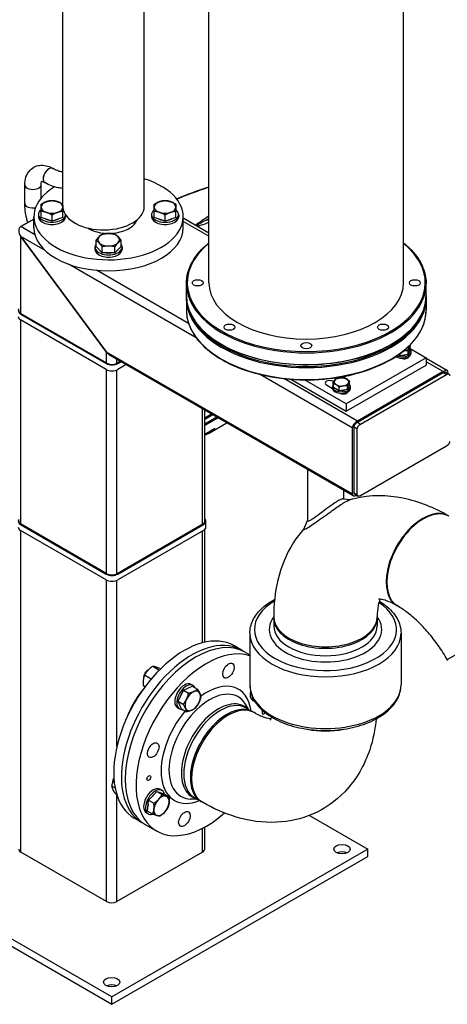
# Model space of a CAD drawing. Header units: millimetres. Extents: x 0 to 8400, y 0 to 5940.
# Tile 8 of 51: x 1516 to 1752, y 1929 to 2472. Entities that reach past the tile are written whole.
import ezdxf

# ---------------------------------------------------------------- set-up
doc = ezdxf.new("R2010")
doc.units = ezdxf.units.MM
doc.header["$LTSCALE"] = 20
doc.layers.add('02-LINIE-035', color=2, linetype='CONTINUOUS')

msp = doc.modelspace()

# ---------------------------------------------------------------- linework, layer by layer
at = {"layer": '02-LINIE-035'}
for p, q in [((1539.65, 2370.16), (1539.65, 2771.33)), ((1584.65, 2369.21), (1584.65, 2771.33)), ((1620.42, 2326.99), (1620.42, 2513.42)), ((1727.92, 2326.99), (1727.92, 2513.42)), ((1534.2, 2390.13), (1534.24, 2390.11)), ((1529.7, 2382.33), (1529.74, 2382.31)), ((1518.61, 2370.92), (1518.61, 2381.13)), ((1527.61, 2373.68), (1527.61, 2381.13)), ((1527.67, 2363.07), (1527.67, 2366.39)), ((1539.67, 2363.07), (1539.67, 2366.39)), ((1590.17, 2363.07), (1590.17, 2366.39)), ((1602.17, 2363.07), (1602.17, 2366.39)), ((1516.48, 2358.01), (1523.67, 2362.16)), ((1523.67, 2362.16), (1516.48, 2358.01)), ((1523.67, 2357.4), (1523.67, 2363.52)), ((1526.17, 2364.75), (1526.17, 2363.52)), ((1533.67, 2361.07), (1527.67, 2363.07)), ((1533.67, 2361.07), (1533.67, 2364.39)), ((1539.67, 2363.07), (1533.67, 2361.07)), ((1541.17, 2364.51), (1541.17, 2363.52)), ((1580, 2360.43), (1580, 2361.3)), ((1588.67, 2364.75), (1588.67, 2363.52)), ((1596.17, 2361.07), (1590.17, 2363.07)), ((1596.17, 2361.07), (1596.17, 2364.39)), ((1602.17, 2363.07), (1596.17, 2361.07)), ((1603.67, 2364.75), (1603.67, 2363.52)), ((1606.17, 2357.4), (1606.17, 2363.52)), ((1620.42, 2354.46), (1606.17, 2362.68)), ((1620.42, 2352.71), (1606.17, 2360.94)), ((1524.21, 2353.55), (1516.48, 2358.01)), ((1563.86, 2288.75), (1516.48, 2352.57)), ((1516.48, 2310.05), (1516.48, 2352.57)), ((1516.48, 2352.57), (1563.86, 2288.75)), ((1529.88, 2344.84), (1516.48, 2352.57)), ((1557.99, 2347.03), (1557.99, 2350.35)), ((1571.85, 2347.03), (1571.85, 2350.35)), ((1557.42, 2346.71), (1557.42, 2345.48)), ((1561.46, 2343.57), (1557.99, 2347.03)), ((1561.46, 2343.57), (1561.46, 2346.89)), ((1571.85, 2347.03), (1568.38, 2343.57)), ((1568.38, 2343.57), (1568.38, 2346.89)), ((1572.42, 2346.71), (1572.42, 2345.48)), ((1568.38, 2343.57), (1561.46, 2343.57)), ((1613.3, 2296.67), (1543.16, 2337.17)), ((1609.14, 2304.52), (1558.25, 2333.9)), ((1607.92, 2320.04), (1607.92, 2326.58)), ((1740.42, 2320.04), (1740.42, 2326.58)), ((1607.92, 2318.41), (1607.92, 2311.88)), ((1740.42, 2318.41), (1740.42, 2311.88)), ((1516.3, 2309.75), (1563.68, 2282.39)), ((1563.68, 2279.13), (1516.3, 2306.48)), ((1516.48, 2310.05), (1516.66, 2309.95)), ((1516.48, 2310.05), (1516.66, 2309.95)), ((1516.48, 2193.81), (1516.48, 2306.38)), ((1564.03, 2282.6), (1516.66, 2309.95)), ((1731.67, 2289.96), (1730.48, 2287.38)), ((1730.48, 2287.38), (1730.48, 2289.46)), ((1731.67, 2289.96), (1731.67, 2292.03)), ((1731.67, 2290.72), (1740.46, 2285.65)), ((1563.86, 2282.7), (1563.86, 2288.75)), ((1699.62, 2210.36), (1563.86, 2288.75)), ((1700.1, 2209.43), (1565.9, 2286.91)), ((1569.52, 2282.5), (1569.52, 2284.82)), ((1740.46, 2285.65), (1696.27, 2260.13)), ((1726.01, 2286.69), (1725.07, 2287.24)), ((1726.01, 2286.69), (1726.01, 2287.91)), ((1730.48, 2287.38), (1726.01, 2286.69)), ((1729.66, 2285.69), (1729.66, 2285.2)), ((1730.21, 2285.45), (1730.21, 2285.9)), ((1732.21, 2288.21), (1732.21, 2289.02)), ((1740.46, 2285.65), (1740.46, 2281.57)), ((1752.18, 2278.38), (1740.46, 2285.15)), ((1563.86, 2166.46), (1563.86, 2279.03)), ((1569.52, 2166.27), (1569.52, 2278.87)), ((1571.53, 2283.66), (1569.69, 2282.6)), ((1570.04, 2282.39), (1571.88, 2283.46)), ((1574.71, 2281.82), (1570.04, 2279.13)), ((1696.27, 2256.05), (1740.46, 2281.57)), ((1749.83, 2278), (1740.46, 2283.4)), ((1699.62, 2246.83), (1648.3, 2276.47)), ((1702.45, 2250.64), (1661.84, 2274.09)), ((1665.63, 2273.74), (1696.27, 2256.05)), ((1696.27, 2260.13), (1673.25, 2273.42)), ((1749.83, 2278), (1702.45, 2250.64)), ((1702.45, 2250.03), (1749.83, 2277.38)), ((1704.22, 2249.01), (1751.6, 2276.36)), ((1749.83, 2277.38), (1751.6, 2276.36)), ((1751.3, 2277.61), (1753.07, 2276.59)), ((1688.65, 2268.51), (1685.31, 2270.44)), ((1688.62, 2268.81), (1688.62, 2269.63)), ((1689.02, 2270.76), (1689.02, 2272.59)), ((1689.02, 2272.59), (1689.53, 2272.29)), ((1689.16, 2269.19), (1689.16, 2271.26)), ((1692.43, 2267.3), (1689.16, 2269.19)), ((1692.43, 2267.3), (1692.43, 2269.38)), ((1696.89, 2267.99), (1692.43, 2267.3)), ((1698.08, 2270.57), (1696.89, 2267.99)), ((1696.89, 2267.99), (1696.89, 2270.07)), ((1698.08, 2270.57), (1698.08, 2272.64)), ((1698.62, 2268.81), (1698.62, 2269.63)), ((1696.07, 2266.3), (1696.07, 2265.81)), ((1696.62, 2266.05), (1696.62, 2266.5)), ((1616.89, 2193.61), (1616.89, 2257.47)), ((1618.06, 2194.67), (1618.06, 2256.79)), ((1696.27, 2260.13), (1696.27, 2256.05)), ((1618.06, 2252.46), (1621.82, 2254.62)), ((1622.63, 2254.15), (1618.06, 2251.52)), ((1618.06, 2249.16), (1624.68, 2252.97)), ((1625.56, 2252.46), (1618.06, 2248.13)), ((1618.06, 2243.35), (1622.41, 2245.86)), ((1620.16, 2243.79), (1630.37, 2249.69)), ((1622.62, 2245.98), (1622.62, 2245.98)), ((1699.62, 2246.83), (1699.62, 2210.36)), ((1700.63, 2247.41), (1702.39, 2246.39)), ((1700.63, 2210.94), (1700.63, 2247.41)), ((1702.39, 2209.92), (1702.39, 2246.39)), ((1702.45, 2250.03), (1704.22, 2249.01)), ((1618.06, 2243.32), (1622.25, 2245.73)), ((1751.6, 2236.76), (1704.22, 2209.41)), ((1674.78, 2224.05), (1674.78, 2195.52)), ((1694.78, 2212.5), (1694.78, 2207.67)), ((1700.63, 2210.94), (1702.39, 2209.92)), ((1700.98, 2210.21), (1702.75, 2209.19)), ((1694.52, 2207.69), (1698.86, 2207.29)), ((1516.3, 2193.51), (1563.68, 2166.16)), ((1516.48, 2193.81), (1516.66, 2193.71)), ((1516.48, 2193.81), (1516.66, 2193.71)), ((1564.03, 2166.36), (1516.66, 2193.71)), ((1617.07, 2193.71), (1569.69, 2166.36)), ((1570.04, 2166.16), (1617.42, 2193.51)), ((1618.74, 2192.08), (1618.74, 2195.35)), ((1672.74, 2190.87), (1674.78, 2195.68)), ((1563.68, 2162.89), (1516.3, 2190.24)), ((1516.48, 2012.63), (1516.48, 2190.14)), ((1617.42, 2190.24), (1570.04, 2162.89)), ((1616.89, 2128.21), (1616.89, 2189.94)), ((1618.06, 2128.5), (1618.06, 2190.71)), ((1563.86, 1985.28), (1563.86, 2162.79)), ((1569.52, 2070.93), (1569.52, 2162.63)), ((1724.58, 2148.53), (1724.23, 2148.74)), ((1752.12, 2118.88), (1801.62, 2147.45)), ((1752.12, 2118.88), (1801.62, 2147.45)), ((1656.2, 2141.64), (1656.2, 2137.56)), ((1713.35, 2141.64), (1713.35, 2137.56)), ((1643.03, 2133.48), (1643.03, 2104.9)), ((1726.53, 2133.48), (1726.53, 2104.9)), ((1638.38, 2124.16), (1634.14, 2126.61)), ((1640.5, 2122.93), (1643.03, 2121.48)), ((1752.37, 2118.44), (1752.12, 2118.88)), ((1584.82, 2110.42), (1588.54, 2108.27)), ((1586.69, 2113.15), (1586.99, 2113.32)), ((1589.34, 2115.19), (1592.95, 2113.11)), ((1593.23, 2113.99), (1593.62, 2113.77)), ((1584.18, 2104.44), (1585.09, 2103.91)), ((1584.29, 2109), (1584.29, 2108.72)), ((1610.59, 2105.24), (1611.65, 2104.63)), ((1603.32, 2095.9), (1606.31, 2102.11)), ((1606.31, 2102.11), (1611.16, 2104.18)), ((1606.31, 2102.11), (1609.18, 2100.45)), ((1611.16, 2104.18), (1614.04, 2102.52)), ((1605.2, 2091.76), (1603.32, 2095.9)), ((1603.32, 2095.9), (1606.2, 2094.24)), ((1642.53, 2091.25), (1640.59, 2094.37)), ((1644.66, 2096.37), (1645.72, 2095.76)), ((1603.09, 2092.25), (1604.15, 2091.64)), ((1605.2, 2091.76), (1608.07, 2090.1)), ((1640.94, 2092.17), (1644.62, 2090.04)), ((1645.32, 2089.64), (1644.62, 2090.04)), ((1567.07, 2051.05), (1567.07, 2050.85)), ((1566.62, 2049.2), (1568.51, 2048.11)), ((1568.5, 2045.06), (1569.4, 2044.54)), ((1587.07, 2041.22), (1591.6, 2046)), ((1591.6, 2046), (1594.47, 2044.34)), ((1591.6, 2046), (1595.49, 2044.8)), ((1593.37, 2047.29), (1594.43, 2046.68)), ((1595.49, 2044.8), (1598.36, 2043.14)), ((1569.52, 1985.28), (1569.52, 2044.16)), ((1586.43, 2035.24), (1587.07, 2041.22)), ((1587.07, 2041.22), (1589.95, 2039.56)), ((1613.96, 2041.76), (1610.28, 2041.87)), ((1612.36, 2042.67), (1616.04, 2040.55)), ((1616.75, 2040.14), (1616.04, 2040.55)), ((1585.87, 2034.3), (1586.93, 2033.69)), ((1586.43, 2035.24), (1589.31, 2033.58)), ((1583.38, 2028.89), (1579.14, 2031.34)), ((1675.95, 2032.84), (1708.11, 2014.27)), ((1585.5, 2027.67), (1591.51, 2024.2)), ((1616.89, 2012.63), (1616.89, 2025.76)), ((1618.06, 2014.27), (1618.06, 2026.39)), ((1566.69, 1932.62), (1425.27, 2014.27)), ((1563.86, 1985.28), (1516.48, 2012.63)), ((1708.11, 2014.27), (1566.69, 1932.62)), ((1616.89, 2012.63), (1569.52, 1985.28)), ((1708.11, 2010.18), (1708.11, 2014.27)), ((1425.27, 2010.18), (1566.69, 1928.53)), ((1566.69, 1928.53), (1708.11, 2010.18)), ((1566.69, 1928.53), (1566.69, 1932.62))]:
    msp.add_line(p, q, dxfattribs=at)
for centre, major_axis, ratio, start_param, end_param in [((1531.95, 2386.23), (2.25, 3.9), 0.57735, 0, 3.141593), ((1531.99, 2386.21), (2.25, 3.9), 0.57735, 0, 3.141593), ((1531.99, 2386.21), (2.25, 3.9), 0.57735, 0, 3.141593), ((1564.92, 2363.52), (41.25, 0), 0.57735, 2.379806, 7.355409), ((1523.11, 2381.13), (-4.5, 0), 0.57735, 0, 3.141593), ((1523.11, 2370.92), (-4.5, 0), 0.57735, 0, 1.900099), ((1533.67, 2368.83), (-6, 0), 0.57735, 5.235988, 6.283185), ((1533.67, 2368.83), (-6, 0), 0.57735, 4.18879, 5.235988), ((1533.67, 2368.83), (6, 0), 0.57735, 0, 1.047198), ((1596.17, 2368.83), (-6, 0), 0.57735, 5.235988, 6.283185), ((1596.17, 2368.83), (-6, 0), 0.57735, 4.18879, 5.235988), ((1596.17, 2368.83), (6, 0), 0.57735, 0, 1.047198), ((1533.67, 2364.75), (-7.5, 0), 0.57735, 5.639684, 9.372504), ((1533.67, 2368.83), (-6, 0), 0.57735, 0, 1.047198), ((1533.67, 2368.83), (6, 0), 0.57735, 4.18879, 5.235988), ((1533.67, 2368.83), (6, 0), 0.57735, 5.235988, 6.283185), ((1562.15, 2369.21), (22.5, 0), 0.57735, 3.189108, 6.283185), ((1533.67, 2364.75), (-7.5, 0), 0.57735, 3.723712, 3.785094), ((1596.17, 2364.75), (-7.5, 0), 0.57735, 5.639684, 10.068279), ((1596.17, 2368.83), (-6, 0), 0.57735, 0, 1.047198), ((1596.17, 2368.83), (6, 0), 0.57735, 4.18879, 5.235988), ((1596.17, 2368.83), (6, 0), 0.57735, 5.235988, 6.283185), ((1533.67, 2363.52), (-7.5, 0), 0.57735, 0, 3.141593), ((1533.67, 2364.75), (-5.62, 0), 0.57735, 0.846854, 1.247541), ((1533.67, 2364.75), (-5.62, 0), 0.57735, 1.894052, 2.294738), ((1564.92, 2363.52), (16, 0), 0.57735, 3.877224, 6.097032), ((1564.92, 2357.4), (16, 0), 0.57735, 0.337847, 0.341697), ((1596.17, 2363.52), (-7.5, 0), 0.57735, 0, 3.141593), ((1596.17, 2364.75), (-5.62, 0), 0.57735, 0.846854, 1.247541), ((1596.17, 2364.75), (-5.62, 0), 0.57735, 1.894052, 2.294738), ((1622.2, 2364.11), (1.39, -4.8), 0.630828, 4.963285, 5.286981), ((1519.31, 2354.2), (3.21, -3.53), 0.675873, 2.995864, 4.566661), ((1519.31, 2354.2), (3.21, -3.53), 0.675873, 2.995864, 4.566661), ((1564.92, 2357.4), (41.25, 0), 0.57735, 3.141593, 6.283185), ((1616.91, 2318.71), (-24.37, 42.22), 0.57735, 5.574368, 5.574371), ((1616.91, 2318.71), (-24.37, 42.22), 0.57735, 5.516435, 5.516443), ((1564.92, 2350.79), (-6, 0), 0.57735, 5.759587, 6.806784), ((1564.92, 2350.79), (-6, 0), 0.57735, 4.712389, 5.759587), ((1564.92, 2350.79), (-6, 0), 0.57735, 3.665191, 4.712389), ((1564.92, 2350.79), (6, 0), 0.57735, 5.759587, 6.806784), ((1564.92, 2346.71), (-7.5, 0), 0.57735, 5.890175, 9.817788), ((1564.92, 2345.48), (-7.5, 0), 0.57735, 0, 3.141593), ((1564.92, 2350.79), (6, 0), 0.57735, 3.665191, 4.712389), ((1564.92, 2350.79), (6, 0), 0.57735, 4.712389, 5.759587), ((1674.17, 2326.99), (65.75, 0), 0.57735, 2.527837, 6.896941), ((1564.92, 2346.71), (-5.62, 0), 0.57735, 1.311292, 1.8303), ((1674.17, 2326.58), (-66.25, 0), 0.57735, 0, 3.141593), ((1674.17, 2326.99), (53.75, 0), 0.57735, 3.141593, 6.283185), ((1674.17, 2320.04), (66.25, 0), 0.57735, 3.141593, 6.283185), ((1674.17, 2318.41), (-66.25, 0), 0.57735, 0, 3.141593), ((1519.49, 2311.58), (-4.5, 0), 0.57735, 5.900386, 7.068583), ((1519.31, 2311.68), (-4, 0), 0.57735, 0, 0.785398), ((1674.17, 2311.88), (66.25, 0), 0.57735, 3.141593, 6.283185), ((1519.49, 2308.32), (-4.5, 0), 0.57735, 0, 0.785398), ((1674.17, 2318.82), (65.75, 0), 0.57735, 3.380454, 6.044324), ((1727.21, 2289.02), (5, 0), 0.57735, 4.082392, 6.751602), ((1727.21, 2291.64), (4, 0), 0.57735, 4.886969, 4.974188), ((1727.21, 2291.64), (4, 0), 0.57735, 4.974188, 6.021386), ((1727.21, 2291.64), (4, 0), 0.57735, 6.021386, 6.522546), ((1566.69, 2290.38), (-3.21, 3.53), 0.675873, 1.425068, 2.013071), ((1566.69, 2290.38), (-3.21, 3.53), 0.675873, 1.425068, 2.013071), ((1727.21, 2288.21), (5, 0), 0.57735, 3.895822, 6.283185), ((1728.35, 2286.52), (2.63, 0), 0.57735, 4.037673, 6.130716), ((1727.21, 2289.02), (-3.66, 0), 0.57735, 1.640356, 2.024836), ((1566.86, 2284.23), (4.5, 0), 0.57735, 3.926991, 5.497787), ((1566.86, 2280.97), (-4.5, 0), 0.57735, 0.785398, 2.356194), ((1566.86, 2284.23), (-4, 0), 0.57735, 0.785398, 2.356194), ((1749.83, 2275.82), (2.56, 2.4), 0.499384, 5.845156, 7.415953), ((1687.16, 2271.51), (-2.63, 0), 0.57735, 3.926991, 7.068583), ((1684.78, 2292.28), (31.25, 0), 0.57735, 4.856749, 5.183462), ((1693.62, 2272.24), (-4, 0), 0.57735, 4.974188, 6.021386), ((1693.62, 2272.24), (-4, 0), 0.57735, 3.926991, 4.974188), ((1693.62, 2272.24), (4, 0), 0.57735, 6.021386, 7.068583), ((1687.16, 2267.43), (-2.62, 0), 0.57735, 4.120094, 4.366967), ((1693.62, 2269.63), (5, 0), 0.57735, 2.673176, 6.751602), ((1693.62, 2268.81), (5, 0), 0.57735, 3.141593, 6.283185), ((1693.62, 2272.24), (-4, 0), 0.57735, 6.021386, 7.068583), ((1693.62, 2272.24), (4, 0), 0.57735, 3.926991, 4.974188), ((1693.62, 2269.63), (-3.66, 0), 0.57735, 1.640356, 2.024836), ((1693.62, 2272.24), (4, 0), 0.57735, 4.974188, 6.021386), ((1694.76, 2267.13), (2.63, 0), 0.57735, 4.037673, 6.130716), ((1586.3, 2301.03), (33.17, -57.46), 0.57735, 6.241491, 6.395283), ((1586.91, 2301.38), (33.25, -57.59), 0.57735, 0, 0.112097), ((1621, 2247.9), (1.25, -2.17), 0.57735, 0.000008, 0.141101), ((1622.29, 2248.37), (1.64, -1.89), 0.811372, 5.777222, 6.126288), ((1702.45, 2248.47), (2.56, 2.4), 0.499384, 1.132767, 2.703564), ((1621, 2247.9), (1.25, -2.17), 0.57735, 0, 0.000008), ((1702.45, 2212), (-2.56, -2.4), 0.499384, 5.845156, 7.267587), ((1738.52, 2173.48), (14.29, 24.75), 0.57735, 0, 3.141593), ((1738.87, 2173.28), (14.29, 24.75), 0.57735, 0, 3.141593), ((1738.87, 2173.28), (14.29, 24.75), 0.57735, 0, 3.141593), ((1738.52, 2173.48), (14.29, 24.75), 0.57735, 0, 3.141593), ((1519.49, 2195.35), (-4.5, 0), 0.57735, 5.900386, 7.068583), ((1519.49, 2192.08), (-4.5, 0), 0.57735, 0, 0.785398), ((1519.31, 2195.45), (-4, 0), 0.57735, 0, 0.785398), ((1614.24, 2195.35), (4, 0), 0.57735, 5.497787, 6.579482), ((1614.24, 2195.35), (4.5, 0), 0.57735, 5.497787, 6.837702), ((1614.24, 2192.08), (4.5, 0), 0.57735, 5.497787, 6.283185), ((1566.86, 2167.99), (4.5, 0), 0.57735, 3.926991, 5.497787), ((1566.86, 2167.99), (-4, 0), 0.57735, 0.785398, 2.356194), ((1566.86, 2164.73), (-4.5, 0), 0.57735, 0.785398, 2.356194), ((1684.78, 2135.52), (39.25, 0), 0.57735, 2.371281, 7.002059), ((1684.78, 2135.52), (31.07, 0), 0.57735, 2.737724, 6.687038), ((1684.78, 2142.46), (-28.57, 0), 0.57735, 0, 3.141593), ((1684.78, 2141.64), (-28.57, 0), 0.57735, 6.258437, 9.449526), ((1684.78, 2137.56), (28.58, 0), 0.57735, 3.141593, 6.283185), ((1606.64, 2078.97), (27.5, 47.63), 0.57735, 0, 3.141593), ((1613, 2075.3), (-27.5, -47.63), 0.57735, 3.141593, 6.283185), ((1684.78, 2133.48), (41.75, 0), 0.57735, 3.141593, 6.283185), ((1610.88, 2076.52), (27.5, 47.63), 0.57735, 6.244606, 9.463357), ((1619.01, 2071.83), (-27.5, -47.63), 0.57735, 3.261567, 7.328416), ((1586.69, 2110.38), (-1.69, -2.93), 0.57735, 3.926909, 5.497869), ((1587.12, 2110.13), (2, 3.46), 0.57735, 0.832404, 2.277006), ((1606.84, 2098.74), (-3.75, -6.5), 0.57735, 3.141593, 6.283185), ((1607.9, 2098.13), (-3.75, -6.5), 0.57735, 2.728435, 6.696343), ((1619.01, 2071.83), (17.71, 30.67), 0.57735, 5.651224, 7.194927), ((1684.78, 2104.9), (-41.75, 0), 0.57735, 0, 3.141593), ((1593.21, 2086.73), (14.38, 24.9), 0.57735, 1.271708, 1.869885), ((1620.75, 2070.83), (-15.86, -27.47), 0.57735, 2.84191, 6.582868), ((1607.9, 2098.13), (2.81, 4.87), 0.57735, 1.445568, 1.957824), ((1611.43, 2096.09), (-3, -5.2), 0.57735, 3.796091, 4.843289), ((1611.43, 2096.09), (3, 5.2), 0.57735, 5.890486, 6.937684), ((1611.43, 2096.09), (3, 5.2), 0.57735, 4.843289, 5.890486), ((1648.41, 2102.86), (-3.75, -6.5), 0.57735, 5.197947, 6.283185), ((1649.47, 2102.25), (-3.75, -6.5), 0.57735, 5.534662, 6.319749), ((1625.56, 2068.05), (-14.44, -25.01), 0.57735, 2.995239, 6.429539), ((1626.65, 2067.42), (-14.29, -24.75), 0.57735, 3.141593, 6.283185), ((1611.43, 2096.09), (-3, -5.2), 0.57735, 4.843289, 5.890486), ((1630.33, 2065.3), (14.29, 24.75), 0.57735, 0, 3.141593), ((1630.33, 2065.3), (-14.29, -24.75), 0.57735, 3.141593, 6.283185), ((1631.04, 2064.89), (14.29, 24.75), 0.57735, 0, 3.141593), ((1631.04, 2064.89), (14.29, 24.75), 0.57735, 0, 3.141593), ((1611.43, 2096.09), (3, 5.2), 0.57735, 3.796091, 4.843289), ((1619.01, 2071.83), (-17.71, -30.67), 0.57735, 4.415754, 6.915147), ((1611.43, 2096.09), (-3, -5.2), 0.57735, 5.890486, 6.937684), ((1650.83, 2090.2), (-0.75, -1.3), 0.57735, 4.634649, 7.727165), ((1684.78, 2095.92), (28.58, 0), 0.57735, 4.357463, 5.067315), ((1684.78, 2095.92), (28.58, 0), 0.57735, 4.357463, 5.067315), ((1569.46, 2052.43), (-1.69, -2.93), 0.57735, 4.673018, 5.497869), ((1569.9, 2052.18), (2, 3.46), 0.57735, 1.592211, 2.251868), ((1589.62, 2040.8), (-3.75, -6.5), 0.57735, 3.141593, 6.283185), ((1590.68, 2040.18), (-3.75, -6.5), 0.57735, 2.593353, 6.838384), ((1590.68, 2040.18), (2.81, 4.87), 0.57735, 2.06582, 2.384769), ((1590.68, 2040.18), (2.81, 4.87), 0.57735, 0.950347, 1.405847), ((1594.21, 2038.14), (-3, -5.2), 0.57735, 4.31969, 5.366887), ((1594.21, 2038.14), (3, 5.2), 0.57735, 0.1309, 1.178097), ((1594.21, 2038.14), (3, 5.2), 0.57735, 4.31969, 5.366887), ((1594.21, 2038.14), (3, 5.2), 0.57735, 5.366887, 6.414085), ((1594.21, 2038.14), (-3, -5.2), 0.57735, 5.366887, 6.414085), ((1594.21, 2038.14), (-3, -5.2), 0.57735, 0.1309, 1.178097), ((1519.31, 2014.27), (-4, 0), 0.57735, 0, 0.785398), ((1614.06, 2014.27), (4, 0), 0.57735, 5.497787, 6.283185), ((1693.97, 2010.18), (-4.5, 0), 0.57735, 4.045378, 5.3794), ((1566.69, 1986.91), (-4, 0), 0.57735, 0.785398, 2.356194), ((1566.69, 1936.7), (-4.5, 0), 0.57735, 4.045378, 5.3794)]:
    msp.add_ellipse(centre, major_axis=major_axis, ratio=ratio, start_param=start_param, end_param=end_param, dxfattribs=at)
for centre, major_axis in [((1614.17, 2326.99), (-3, 0)), ((1734.17, 2326.99), (3, 0)), ((1631.74, 2302.49), (-3, 0)), ((1716.6, 2302.49), (-3, 0)), ((1674.17, 2292.34), (-3, 0)), ((1631.19, 2112.81), (2.25, 3.9)), ((1589.62, 2068.92), (-2.25, -3.9)), ((1587.19, 2053.46), (-0.75, -1.3)), ((1606.84, 2030.85), (-2.25, -3.9)), ((1693.97, 2014.27), (-4.5, 0)), ((1566.69, 1940.78), (-4.5, 0))]:
    msp.add_ellipse(centre, major_axis=major_axis, ratio=0.57735, dxfattribs=at)
for points, knots in [([(1518.61, 2381.13), (1518.61, 2382.61), (1518.81, 2384.07), (1519.74, 2386.83), (1520.47, 2388.14), (1522.32, 2390.06), (1523.31, 2390.76), (1525.42, 2391.66), (1526.53, 2391.89), (1528.88, 2391.98), (1530.1, 2391.78), (1532.29, 2391.11), (1533.27, 2390.67), (1534.2, 2390.13)], [6.283185, 6.283185, 6.283185, 6.283185, 6.597345, 6.597345, 6.902877, 6.902877, 7.138457, 7.138457, 7.364063, 7.364063, 7.624466, 7.624466, 7.853982, 7.853982, 7.853982, 7.853982]), ([(1539.65, 2388.16), (1539.37, 2388.19), (1539.08, 2388.23), (1538.11, 2388.43), (1537.39, 2388.64), (1535.86, 2389.25), (1535.06, 2389.63), (1534.24, 2390.11)], [6.6837183, 6.6837183, 6.6837183, 6.6837183, 6.7544242, 6.7544242, 6.9115038, 6.9115038, 7.0685835, 7.0685835, 7.0685835, 7.0685835]), ([(1527.61, 2381.13), (1527.61, 2381.63), (1527.67, 2382.05), (1527.81, 2382.65), (1527.9, 2382.83), (1527.96, 2382.93), (1527.96, 2382.93), (1527.96, 2382.94)], [6.2831853, 6.2831853, 6.2831853, 6.2831853, 6.5236687, 6.5236687, 6.7593902, 6.7593902, 6.775982, 6.775982, 6.775982, 6.775982]), ([(1527.9, 2382.93), (1527.9, 2382.93), (1527.92, 2382.93), (1528.08, 2382.94), (1528.36, 2382.92), (1529.04, 2382.68), (1529.36, 2382.53), (1529.7, 2382.33)], [7.2315481, 7.2315481, 7.2315481, 7.2315481, 7.3652348, 7.3652348, 7.6646049, 7.6646049, 7.8539816, 7.8539816, 7.8539816, 7.8539816]), ([(1539.65, 2379.13), (1538.76, 2379.18), (1537.88, 2379.3), (1535.76, 2379.72), (1534.53, 2380.09), (1532.11, 2381.05), (1530.91, 2381.64), (1529.74, 2382.31)], [0.3590377, 0.3590377, 0.3590377, 0.3590377, 0.4712389, 0.4712389, 0.6283185, 0.6283185, 0.7853982, 0.7853982, 0.7853982, 0.7853982]), ([(1620.42, 2379.72), (1619.39, 2379.39), (1618.36, 2379.05), (1617.33, 2378.69), (1612.81, 2377.16), (1608.25, 2375.44), (1603.67, 2373.55), (1603.33, 2373.41), (1603, 2373.27), (1602.66, 2373.13)], [0.2767035, 0.2767035, 0.2767035, 0.2767035, 0.349626, 0.349626, 0.349626, 0.6683144, 0.6683144, 0.6683144, 0.6915392, 0.6915392, 0.6915392, 0.6915392]), ([(1520.3, 2360.21), (1520.07, 2360.98), (1519.86, 2361.75), (1519.33, 2363.94), (1519.06, 2365.37), (1518.71, 2368.18), (1518.61, 2369.56), (1518.61, 2370.92)], [5.8849488, 5.8849488, 5.8849488, 5.8849488, 5.969026, 5.969026, 6.1261057, 6.1261057, 6.2831853, 6.2831853, 6.2831853, 6.2831853]), ([(1620.42, 2360.21), (1618.84, 2359.74), (1617.24, 2359.22), (1615.63, 2358.65), (1615.12, 2358.47), (1614.62, 2358.29), (1614.12, 2358.1)], [0.0325837, 0.0325837, 0.0325837, 0.0325837, 0.4321887, 0.4321887, 0.4321887, 0.5564405, 0.5564405, 0.5564405, 0.5564405]), ([(1607.92, 2326.58), (1607.92, 2330.66), (1609.04, 2334.73), (1613.34, 2342.35), (1616.46, 2345.9), (1620.42, 2349.08)], [5.4977871, 5.4977871, 5.4977871, 5.4977871, 5.8130467, 5.8130467, 6.1197768, 6.1197768, 6.1197768, 6.1197768]), ([(1727.92, 2349.08), (1728.45, 2348.66), (1728.96, 2348.23), (1733.36, 2344.36), (1736.31, 2340.55), (1739.65, 2333.31), (1740.42, 2329.94), (1740.42, 2326.58)], [8.0173901, 8.0173901, 8.0173901, 8.0173901, 8.0582236, 8.0582236, 8.3791402, 8.3791402, 8.6393798, 8.6393798, 8.6393798, 8.6393798]), ([(1740.42, 2320.04), (1740.42, 2315.96), (1739.29, 2311.89), (1734.91, 2304.13), (1731.63, 2300.45), (1723.24, 2293.86), (1718.12, 2290.96), (1706.55, 2286.23), (1700.12, 2284.41), (1686.58, 2282.04), (1679.49, 2281.49), (1665.36, 2281.7), (1658.33, 2282.47), (1645.04, 2285.25), (1638.78, 2287.26), (1627.65, 2292.33), (1622.79, 2295.39), (1614.98, 2302.26), (1612.02, 2306.07), (1608.68, 2313.31), (1607.92, 2316.68), (1607.92, 2320.04)], [2.356194, 2.356194, 2.356194, 2.356194, 2.671454, 2.671454, 2.990059, 2.990059, 3.311148, 3.311148, 3.632378, 3.632378, 3.953392, 3.953392, 4.274327, 4.274327, 4.595371, 4.595371, 4.916631, 4.916631, 5.237548, 5.237548, 5.497787, 5.497787, 5.497787, 5.497787]), ([(1607.92, 2311.88), (1607.92, 2307.8), (1609.04, 2303.72), (1613.43, 2295.96), (1616.7, 2292.29), (1625.09, 2285.7), (1630.22, 2282.79), (1641.78, 2278.07), (1648.22, 2276.25), (1661.76, 2273.88), (1668.85, 2273.32), (1682.97, 2273.54), (1690.01, 2274.31), (1703.3, 2277.09), (1709.56, 2279.1), (1720.69, 2284.17), (1725.55, 2287.23), (1733.36, 2294.1), (1736.31, 2297.9), (1739.65, 2305.14), (1740.42, 2308.51), (1740.42, 2311.88)], [0.785398, 0.785398, 0.785398, 0.785398, 1.100658, 1.100658, 1.419263, 1.419263, 1.740352, 1.740352, 2.061582, 2.061582, 2.382596, 2.382596, 2.703531, 2.703531, 3.024574, 3.024574, 3.345835, 3.345835, 3.666751, 3.666751, 3.926991, 3.926991, 3.926991, 3.926991]), ([(1749.83, 2277.38), (1749.98, 2277.47), (1750.23, 2277.59), (1750.52, 2277.67), (1750.72, 2277.71), (1750.85, 2277.71), (1751, 2277.71), (1751.12, 2277.68), (1751.22, 2277.65), (1751.27, 2277.62), (1751.3, 2277.61)], [-7.8539816, -7.8539816, -7.8539816, -7.8539816, -7.5921822, -7.3958327, -7.3303829, -7.1994832, -7.1340333, -7.0031336, -6.9376838, -6.871188, -6.871188, -6.871188, -6.871188]), ([(1751.6, 2276.36), (1751.74, 2276.45), (1752, 2276.57), (1752.28, 2276.65), (1752.49, 2276.69), (1752.62, 2276.69), (1752.77, 2276.69), (1752.88, 2276.66), (1753.02, 2276.62), (1753.11, 2276.56), (1753.22, 2276.47), (1753.29, 2276.38), (1753.35, 2276.25), (1753.39, 2276.16), (1753.41, 2276.06), (1753.42, 2275.97), (1753.42, 2275.89), (1753.42, 2275.85)], [-7.853982, -7.853982, -7.853982, -7.853982, -7.592182, -7.395833, -7.330383, -7.199483, -7.134033, -7.003134, -6.937684, -6.806784, -6.741334, -6.610435, -6.544985, -6.44681, -6.414085, -6.348635, -6.283185, -6.283185, -6.283185, -6.283185]), ([(1623.22, 2246.26), (1623.22, 2246.26), (1623.22, 2246.26), (1623.21, 2246.25), (1623.19, 2246.25), (1623.14, 2246.22), (1623.09, 2246.2), (1622.96, 2246.13), (1622.87, 2246.08), (1622.61, 2245.94), (1622.43, 2245.84), (1622.25, 2245.73)], [0.0772426, 0.0772426, 0.0772426, 0.0772426, 0.094862, 0.094862, 0.1279379, 0.1279379, 0.1935522, 0.1935522, 0.29248, 0.29248, 0.4519967, 0.4519967, 0.4519967, 0.4519967]), ([(1622.41, 2245.86), (1622.87, 2246.12), (1623.32, 2246.37), (1623.62, 2246.5), (1623.62, 2246.5), (1623.62, 2246.5), (1623.63, 2246.5), (1623.77, 2246.57), (1623.88, 2246.59), (1623.89, 2246.56), (1623.89, 2246.56), (1623.89, 2246.56), (1623.89, 2246.56), (1623.9, 2246.53), (1623.81, 2246.43), (1623.67, 2246.3)], [0, 0, 0, 0, 0.4944, 0.4944, 0.4944, 0.5, 0.5, 0.5, 0.744851, 0.744851, 0.744851, 0.75, 0.75, 0.75, 1, 1, 1, 1]), ([(1623.16, 2246.23), (1623.16, 2246.23), (1623.16, 2246.23), (1623.16, 2246.23), (1623.18, 2246.23), (1623.19, 2246.24), (1623.19, 2246.23), (1623.19, 2246.23), (1623.19, 2246.23), (1623.19, 2246.23), (1623.2, 2246.23), (1623.19, 2246.22), (1623.18, 2246.2), (1623.17, 2246.19), (1623.15, 2246.18), (1623.13, 2246.17), (1623.1, 2246.15), (1623.07, 2246.13), (1623.04, 2246.11), (1623.02, 2246.1), (1623, 2246.09), (1622.98, 2246.08)], [0.7543079, 0.7543079, 0.7543079, 0.7543079, 0.7555012, 0.7555012, 0.7555012, 0.7985446, 0.7985446, 0.7985446, 0.80792, 0.80792, 0.80792, 0.8638676, 0.8638676, 0.8638676, 0.9084075, 0.9084075, 0.9084075, 0.9676844, 0.9676844, 0.9676844, 0.9999998, 0.9999998, 0.9999998, 0.9999998]), ([(1700.63, 2247.41), (1700.63, 2247.45), (1700.63, 2247.53), (1700.64, 2247.64), (1700.66, 2247.76), (1700.7, 2247.89), (1700.76, 2248.09), (1700.83, 2248.26), (1700.94, 2248.48), (1701.03, 2248.64), (1701.17, 2248.84), (1701.28, 2249), (1701.43, 2249.19), (1701.56, 2249.33), (1701.73, 2249.49), (1701.87, 2249.62), (1702.05, 2249.76), (1702.23, 2249.9), (1702.38, 2249.99), (1702.45, 2250.03)], [-3.141593, -3.141593, -3.141593, -3.141593, -3.076143, -3.010693, -2.977968, -2.879793, -2.814343, -2.683444, -2.617994, -2.487094, -2.421644, -2.290745, -2.225295, -2.094395, -2.028945, -1.898046, -1.832596, -1.701696, -1.570796, -1.570796, -1.570796, -1.570796]), ([(1702.39, 2246.39), (1702.39, 2246.43), (1702.4, 2246.51), (1702.41, 2246.61), (1702.43, 2246.74), (1702.46, 2246.87), (1702.53, 2247.07), (1702.6, 2247.24), (1702.7, 2247.46), (1702.8, 2247.62), (1702.93, 2247.82), (1703.05, 2247.98), (1703.2, 2248.16), (1703.33, 2248.31), (1703.5, 2248.47), (1703.64, 2248.6), (1703.82, 2248.74), (1704, 2248.87), (1704.15, 2248.97), (1704.22, 2249.01)], [-3.141593, -3.141593, -3.141593, -3.141593, -3.076143, -3.010693, -2.977968, -2.879793, -2.814343, -2.683444, -2.617994, -2.487094, -2.421644, -2.290745, -2.225295, -2.094395, -2.028945, -1.898046, -1.832596, -1.701696, -1.570796, -1.570796, -1.570796, -1.570796]), ([(1620.16, 2243.79), (1619.54, 2243.43), (1618.9, 2243.1), (1618.19, 2242.77), (1618.13, 2242.75), (1618.06, 2242.72)], [3.92699082, 3.92699082, 3.92699082, 3.92699082, 3.97904986, 3.97904986, 3.98392824, 3.98392824, 3.98392824, 3.98392824]), ([(1753.42, 2239.38), (1753.42, 2239.34), (1753.42, 2239.26), (1753.41, 2239.16), (1753.39, 2239.03), (1753.35, 2238.9), (1753.29, 2238.7), (1753.22, 2238.53), (1753.11, 2238.32), (1753.02, 2238.15), (1752.88, 2237.95), (1752.77, 2237.79), (1752.62, 2237.61), (1752.49, 2237.47), (1752.32, 2237.3), (1752.18, 2237.17), (1752, 2237.03), (1751.82, 2236.9), (1751.67, 2236.8), (1751.6, 2236.76)], [-3.141593, -3.141593, -3.141593, -3.141593, -3.076143, -3.010693, -2.977968, -2.879793, -2.814343, -2.683444, -2.617994, -2.487094, -2.421644, -2.290745, -2.225295, -2.094395, -2.028945, -1.898046, -1.832596, -1.701696, -1.570796, -1.570796, -1.570796, -1.570796]), ([(1694.52, 2207.69), (1694.38, 2207.7), (1694.17, 2207.68), (1693.62, 2207.51), (1693.19, 2207.36), (1692.2, 2206.86), (1691.86, 2206.66), (1690.98, 2206.13), (1690.43, 2205.77), (1688.99, 2204.79), (1688.07, 2204.13), (1685.79, 2202.46), (1684.33, 2201.36), (1681.34, 2199.15), (1679.9, 2198.1), (1677.93, 2196.75), (1677.23, 2196.29), (1676.18, 2195.69), (1675.78, 2195.49), (1675.13, 2195.25), (1674.89, 2195.24), (1674.79, 2195.42), (1674.78, 2195.47), (1674.78, 2195.52)], [-8.626186, -8.626186, -8.626186, -8.626186, -7.798853, -7.798853, -7.035404, -7.035404, -6.680609, -6.680609, -6.190592, -6.190592, -5.412988, -5.412988, -4.167189, -4.167189, -2.81354, -2.81354, -1.968207, -1.968207, -1.308315, -1.308315, -0.598067, -0.598067, -0.419513, -0.419513, -0.419513, -0.419513]), ([(1752.8, 2198.23), (1744.93, 2202.78), (1736.52, 2206.23), (1718.9, 2209.8), (1709.63, 2209.95), (1699.79, 2207.54), (1699.03, 2207.34), (1698.27, 2207.12)], [1.5707963, 1.5707963, 1.5707963, 1.5707963, 1.8849556, 1.8849556, 2.1894825, 2.1894825, 2.2151948, 2.2151948, 2.2151948, 2.2151948]), ([(1700.98, 2210.21), (1700.96, 2210.22), (1700.92, 2210.25), (1700.83, 2210.32), (1700.76, 2210.41), (1700.7, 2210.54), (1700.66, 2210.63), (1700.64, 2210.73), (1700.63, 2210.82), (1700.63, 2210.9), (1700.63, 2210.94)], [-6.871188, -6.871188, -6.871188, -6.871188, -6.8067841, -6.7413342, -6.6104345, -6.5449847, -6.4468099, -6.414085, -6.3486352, -6.2831853, -6.2831853, -6.2831853, -6.2831853]), ([(1704.22, 2209.41), (1704.15, 2209.37), (1704, 2209.29), (1703.82, 2209.21), (1703.64, 2209.15), (1703.5, 2209.11), (1703.33, 2209.09), (1703.2, 2209.08), (1703.05, 2209.09), (1702.93, 2209.11), (1702.8, 2209.16), (1702.7, 2209.21), (1702.6, 2209.3), (1702.53, 2209.39), (1702.46, 2209.52), (1702.43, 2209.61), (1702.41, 2209.71), (1702.4, 2209.8), (1702.39, 2209.88), (1702.39, 2209.92)], [-7.853982, -7.853982, -7.853982, -7.853982, -7.723082, -7.592182, -7.526732, -7.395833, -7.330383, -7.199483, -7.134033, -7.003134, -6.937684, -6.806784, -6.741334, -6.610435, -6.544985, -6.44681, -6.414085, -6.348635, -6.283185, -6.283185, -6.283185, -6.283185]), ([(1686.87, 2199.95), (1687.96, 2200.79), (1689.1, 2201.65), (1691.27, 2203.2), (1692.28, 2203.89), (1693.94, 2204.95), (1694.46, 2205.26), (1695.12, 2205.65), (1695.61, 2205.93), (1696.89, 2206.6), (1697.4, 2206.82), (1697.95, 2207.02), (1698.12, 2207.08), (1698.27, 2207.12)], [-2.496986, -2.496986, -2.496986, -2.496986, -2.041656, -2.041656, -1.639402, -1.639402, -1.360189, -1.360189, -1.128117, -1.128117, -0.825091, -0.825091, -0.67323, -0.67323, -0.67323, -0.67323]), ([(1672.74, 2190.87), (1672.7, 2190.79), (1672.74, 2190.74), (1672.94, 2190.74), (1673.13, 2190.8), (1673.9, 2191.13), (1674.66, 2191.56), (1676.49, 2192.7), (1677.54, 2193.4), (1679.89, 2195.03), (1681.2, 2195.96), (1683.33, 2197.47), (1684.07, 2197.99), (1685.5, 2198.99), (1686.17, 2199.47), (1686.87, 2199.95)], [0.1926895, 0.1926895, 0.1926895, 0.1926895, 0.21875, 0.21875, 0.25, 0.25, 0.3125, 0.3125, 0.375, 0.375, 0.4375, 0.4375, 0.46875, 0.46875, 0.4946413, 0.4946413, 0.4946413, 0.4946413]), ([(1672.83, 2191.09), (1670.7, 2188.72), (1668.8, 2186.19), (1662.96, 2177.04), (1660.18, 2169.95), (1656.89, 2156.07), (1656.2, 2149.29), (1656.2, 2142.46)], [2.5431841, 2.5431841, 2.5431841, 2.5431841, 2.6474748, 2.6474748, 2.9053536, 2.9053536, 3.1415927, 3.1415927, 3.1415927, 3.1415927]), ([(1643.03, 2133.48), (1643.03, 2134.68), (1643.17, 2135.88), (1643.72, 2138.25), (1644.13, 2139.41), (1645.2, 2141.66), (1645.86, 2142.76), (1647.4, 2144.85), (1648.28, 2145.86), (1650.25, 2147.78), (1651.33, 2148.69), (1652.5, 2149.54)], [0.7853982, 0.7853982, 0.7853982, 0.7853982, 0.9191354, 0.9191354, 1.0528726, 1.0528726, 1.1866099, 1.1866099, 1.3203471, 1.3203471, 1.4540844, 1.4540844, 1.4540844, 1.4540844]), ([(1652.5, 2149.54), (1652.81, 2149.77), (1653.13, 2149.99), (1654.28, 2150.76), (1655.12, 2151.28), (1655.89, 2151.72), (1656.15, 2151.87), (1656.42, 2152.02), (1656.69, 2152.17)], [6.026125, 6.026125, 6.026125, 6.026125, 6.273147, 6.273147, 6.923219, 6.923219, 6.923219, 7.143684, 7.143684, 7.143684, 7.143684]), ([(1714.97, 2152.21), (1714.66, 2151.55), (1714.22, 2150.39), (1713.57, 2147.07), (1713.35, 2144.95), (1713.35, 2142.46)], [2.7341076, 2.7341076, 2.7341076, 2.7341076, 2.941048, 2.941048, 3.1415927, 3.1415927, 3.1415927, 3.1415927]), ([(1724.23, 2148.74), (1721.68, 2150.21), (1719.43, 2151.14), (1716.08, 2152.14), (1714.96, 2152.24), (1714.21, 2152.23), (1714.1, 2152.21), (1714.1, 2152.21)], [1.5707963, 1.5707963, 1.5707963, 1.5707963, 1.8073039, 1.8073039, 2.0382768, 2.0382768, 2.1503121, 2.1503121, 2.1503121, 2.1503121]), ([(1714.56, 2151.2), (1715.71, 2150.5), (1716.8, 2149.75), (1720.59, 2146.8), (1722.82, 2144.33), (1725.74, 2139.08), (1726.51, 2136.33), (1726.53, 2133.53), (1726.53, 2133.5), (1726.53, 2133.48)], [3.1681906, 3.1681906, 3.1681906, 3.1681906, 3.2880181, 3.2880181, 3.6161945, 3.6161945, 3.9237948, 3.9237948, 3.9269908, 3.9269908, 3.9269908, 3.9269908]), ([(1752.12, 2118.88), (1750.56, 2121.58), (1748.88, 2124.2), (1745.34, 2129.22), (1743.48, 2131.6), (1739.67, 2136.05), (1737.72, 2138.11), (1733.82, 2141.82), (1731.87, 2143.48), (1728.1, 2146.35), (1726.27, 2147.56), (1724.58, 2148.53)], [0.7853982, 0.7853982, 0.7853982, 0.7853982, 0.9424778, 0.9424778, 1.0995574, 1.0995574, 1.2566371, 1.2566371, 1.4137167, 1.4137167, 1.5707963, 1.5707963, 1.5707963, 1.5707963]), ([(1643.03, 2104.9), (1643.03, 2102.32), (1643.68, 2099.75), (1646.2, 2094.8), (1648.14, 2092.44), (1653.18, 2088.12), (1656.36, 2086.18), (1663.58, 2083), (1667.62, 2081.77), (1676.13, 2080.13), (1680.59, 2079.72), (1689.49, 2079.75), (1693.93, 2080.19), (1702.37, 2081.89), (1706.37, 2083.14), (1713.55, 2086.38), (1716.73, 2088.36), (1721.86, 2092.91), (1723.84, 2095.47), (1726.02, 2100.38), (1726.53, 2102.63), (1726.53, 2104.9)], [5.497787, 5.497787, 5.497787, 5.497787, 5.784585, 5.784585, 6.089844, 6.089844, 6.416661, 6.416661, 6.746757, 6.746757, 7.075207, 7.075207, 7.402909, 7.402909, 7.731416, 7.731416, 8.061545, 8.061545, 8.387857, 8.387857, 8.63938, 8.63938, 8.63938, 8.63938]), ([(1654.58, 2086.16), (1653.85, 2086.22), (1652.63, 2086.43), (1649.43, 2087.52), (1647.48, 2088.39), (1645.32, 2089.64)], [1.1633113, 1.1633113, 1.1633113, 1.1633113, 1.3702516, 1.3702516, 1.5707963, 1.5707963, 1.5707963, 1.5707963]), ([(1712.86, 2086.19), (1712.26, 2080.42), (1711.1, 2074.71), (1706.41, 2060.77), (1701.91, 2052.66), (1690.49, 2040.73), (1684.38, 2036.44), (1671.32, 2030.81), (1664.49, 2029.35), (1650.08, 2028.71), (1642.55, 2029.84), (1628.89, 2033.93), (1622.67, 2036.73), (1616.75, 2040.14)], [0.112568, 0.112568, 0.112568, 0.112568, 0.314159, 0.314159, 0.618686, 0.618686, 0.85281, 0.85281, 1.076679, 1.076679, 1.334557, 1.334557, 1.570796, 1.570796, 1.570796, 1.570796]), ([(1654.99, 2087.17), (1654.74, 2086.45), (1654.5, 2085.97), (1654.22, 2085.49), (1654.15, 2085.41), (1654.15, 2085.41)], [0.326153, 0.326153, 0.326153, 0.326153, 0.4674805, 0.4674805, 0.5795158, 0.5795158, 0.5795158, 0.5795158])]:
    msp.add_open_spline(points, degree=3, knots=knots, dxfattribs=at)
for points in [[(1602.45, 2373.41), (1608.49, 2375.93), (1614.49, 2378.14), (1620.42, 2380.05)], [(1602.23, 2373.68), (1602.41, 2373.64), (1602.59, 2373.6), (1602.78, 2373.55)], [(1602.31, 2373.58), (1602.46, 2373.58), (1602.6, 2373.57), (1602.75, 2373.54)], [(1539.67, 2369.7), (1539.65, 2369.87), (1539.65, 2370.02), (1539.65, 2370.16)], [(1612.78, 2358.87), (1615.32, 2360.67), (1617.87, 2362.38), (1620.42, 2364)], [(1613.23, 2358.61), (1615.37, 2359.84), (1617.5, 2360.99), (1619.62, 2362.07)], [(1619.62, 2362.07), (1619.88, 2362.21), (1620.15, 2362.33), (1620.42, 2362.46)], [(1607.93, 2319.23), (1607.92, 2318.96), (1607.92, 2318.68), (1607.92, 2318.41)], [(1740.42, 2318.41), (1740.42, 2318.68), (1740.41, 2318.96), (1740.4, 2319.23)], [(1622.98, 2246.08), (1622.9, 2246.05), (1622.81, 2246.03), (1622.73, 2246.01)]]:
    msp.add_open_spline(points, degree=3, dxfattribs=at)
for points, weights in [([(1527.67, 2370.39), (1529.28, 2371.37), (1530.67, 2371.83)], [1, 1.0379548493, 1]), ([(1530.67, 2371.83), (1532.06, 2372.29), (1533.67, 2372.39)], [1, 1.0379548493, 1]), ([(1533.67, 2372.39), (1535.28, 2372.29), (1536.67, 2371.83)], [1, 1.0379548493, 1]), ([(1536.67, 2371.83), (1538.05, 2371.37), (1539.65, 2370.41)], [1, 1.03766566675, 1.00057395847]), ([(1590.17, 2370.39), (1591.78, 2371.37), (1593.17, 2371.83)], [1, 1.0379548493, 1]), ([(1593.17, 2371.83), (1594.56, 2372.29), (1596.17, 2372.39)], [1, 1.0379548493, 1]), ([(1596.17, 2372.39), (1597.78, 2372.29), (1599.17, 2371.83)], [1, 1.0379548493, 1]), ([(1599.17, 2371.83), (1600.56, 2371.37), (1602.17, 2370.39)], [1, 1.0379548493, 1]), ([(1527.67, 2368.83), (1527.67, 2369.76), (1527.67, 2370.39)], [1, 1.0379548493, 1]), ([(1527.67, 2366.39), (1527.67, 2367.9), (1527.67, 2368.83)], [1, 1.0379548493, 1]), ([(1530.67, 2365.83), (1529.28, 2366.29), (1527.67, 2366.39)], [1, 1.0379548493, 1]), ([(1533.67, 2364.39), (1532.06, 2365.37), (1530.67, 2365.83)], [1, 1.0379548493, 1]), ([(1536.67, 2365.83), (1535.28, 2365.37), (1533.67, 2364.39)], [1, 1.0379548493, 1]), ([(1539.67, 2366.39), (1538.06, 2366.29), (1536.67, 2365.83)], [1, 1.0379548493, 1]), ([(1539.67, 2369.7), (1539.67, 2369.31), (1539.67, 2368.83)], [1.01896795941, 1.0194012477, 1]), ([(1539.67, 2368.83), (1539.67, 2367.9), (1539.67, 2366.39)], [1, 1.0379548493, 1]), ([(1590.17, 2368.83), (1590.17, 2369.76), (1590.17, 2370.39)], [1, 1.0379548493, 1]), ([(1590.17, 2366.39), (1590.17, 2367.9), (1590.17, 2368.83)], [1, 1.0379548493, 1]), ([(1593.17, 2365.83), (1591.78, 2366.29), (1590.17, 2366.39)], [1, 1.0379548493, 1]), ([(1596.17, 2364.39), (1594.56, 2365.37), (1593.17, 2365.83)], [1, 1.0379548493, 1]), ([(1599.17, 2365.83), (1597.78, 2365.37), (1596.17, 2364.39)], [1, 1.0379548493, 1]), ([(1602.17, 2366.39), (1600.56, 2366.29), (1599.17, 2365.83)], [1, 1.0379548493, 1]), ([(1602.17, 2370.39), (1602.17, 2369.76), (1602.17, 2368.83)], [1, 1.0379548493, 1]), ([(1602.17, 2368.83), (1602.17, 2367.9), (1602.17, 2366.39)], [1, 1.0379548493, 1]), ([(1557.99, 2350.35), (1558.92, 2351.72), (1559.72, 2352.52)], [1, 1.0379548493, 1]), ([(1559.72, 2349.06), (1558.92, 2349.86), (1557.99, 2350.35)], [1, 1.0379548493, 1]), ([(1559.72, 2352.52), (1560.53, 2353.32), (1561.46, 2353.81)], [1, 1.0379548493, 1]), ([(1561.46, 2353.81), (1563.31, 2354.25), (1564.92, 2354.25)], [1, 1.0379548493, 1]), ([(1564.92, 2354.25), (1566.53, 2354.25), (1568.38, 2353.81)], [1, 1.0379548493, 1]), ([(1568.38, 2353.81), (1569.31, 2353.32), (1570.12, 2352.52)], [1, 1.0379548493, 1]), ([(1570.12, 2352.52), (1570.92, 2351.72), (1571.85, 2350.35)], [1, 1.0379548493, 1]), ([(1571.85, 2350.35), (1570.92, 2349.86), (1570.12, 2349.06)], [1, 1.0379548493, 1]), ([(1561.46, 2346.89), (1560.53, 2348.25), (1559.72, 2349.06)], [1, 1.0379548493, 1]), ([(1564.92, 2347.32), (1563.31, 2347.32), (1561.46, 2346.89)], [1, 1.0379548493, 1]), ([(1568.38, 2346.89), (1566.53, 2347.32), (1564.92, 2347.32)], [1, 1.0379548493, 1]), ([(1570.12, 2349.06), (1569.31, 2348.25), (1568.38, 2346.89)], [1, 1.0379548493, 1]), ([(1728.25, 2289.4), (1728.06, 2289.38), (1727.88, 2289.34)], [1, 1.00651971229, 1.01079957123]), ([(1730.48, 2289.46), (1729.28, 2289.57), (1728.25, 2289.4)], [1, 1.0379548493, 1]), ([(1731.07, 2291.04), (1730.8, 2290.44), (1730.48, 2289.46)], [1, 1.0379548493, 1]), ([(1731.67, 2292.03), (1731.35, 2291.64), (1731.07, 2291.04)], [1, 1.0379548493, 1]), ([(1731.29, 2292.37), (1731.47, 2292.21), (1731.67, 2292.03)], [1.01297149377, 1.00830141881, 1]), ([(1689.76, 2272.84), (1690.04, 2273.44), (1690.36, 2273.84)], [1, 1.0379548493, 1]), ([(1690.36, 2273.84), (1691.55, 2274.31), (1692.59, 2274.47)], [1, 1.0379548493, 1]), ([(1692.59, 2274.47), (1693.62, 2274.63), (1694.82, 2274.53)], [1, 1.0379548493, 1]), ([(1694.82, 2274.53), (1695.69, 2274.31), (1696.45, 2273.88)], [1, 1.0379548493, 1]), ([(1696.45, 2273.88), (1697.21, 2273.44), (1698.08, 2272.64)], [1, 1.0379548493, 1]), ([(1689.16, 2271.26), (1689.48, 2272.24), (1689.76, 2272.84)], [1, 1.0379548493, 1]), ([(1690.79, 2270.61), (1690.04, 2271.05), (1689.16, 2271.26)], [1, 1.0379548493, 1]), ([(1692.43, 2269.38), (1691.55, 2270.17), (1690.79, 2270.61)], [1, 1.0379548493, 1]), ([(1694.66, 2270.01), (1693.62, 2269.85), (1692.43, 2269.38)], [1, 1.0379548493, 1]), ([(1696.89, 2270.07), (1695.69, 2270.17), (1694.66, 2270.01)], [1, 1.0379548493, 1]), ([(1697.49, 2271.65), (1697.21, 2271.05), (1696.89, 2270.07)], [1, 1.0379548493, 1]), ([(1698.08, 2272.64), (1697.76, 2272.24), (1697.49, 2271.65)], [1, 1.0379548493, 1]), ([(1584.82, 2110.42), (1583.79, 2107.83), (1584.18, 2104.44)], [1, 1.15470053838, 1]), ([(1589.34, 2115.19), (1586.37, 2113.21), (1584.82, 2110.42)], [1, 1.15470053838, 1]), ([(1593.23, 2113.99), (1590.58, 2115), (1589.34, 2115.19)], [1, 1.15470053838, 1]), ([(1608.07, 2097.13), (1608.76, 2098.57), (1609.18, 2100.45)], [1, 1.0379548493, 1]), ([(1609.18, 2100.45), (1610.86, 2100.79), (1611.99, 2101.27)], [1, 1.0379548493, 1]), ([(1611.99, 2101.27), (1613.11, 2101.75), (1614.04, 2102.52)], [1, 1.0379548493, 1]), ([(1614.04, 2102.52), (1614.92, 2101.19), (1615.35, 2100.23)], [1, 1.0379548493, 1]), ([(1615.35, 2100.23), (1615.79, 2099.27), (1615.91, 2098.38)], [1, 1.0379548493, 1]), ([(1606.2, 2094.24), (1607.38, 2095.69), (1608.07, 2097.13)], [1, 1.0379548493, 1]), ([(1607.51, 2091.95), (1607.08, 2092.92), (1606.2, 2094.24)], [1, 1.0379548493, 1]), ([(1614.8, 2095.05), (1614.11, 2093.61), (1612.93, 2092.17)], [1, 1.0379548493, 1]), ([(1615.91, 2098.38), (1615.49, 2096.49), (1614.8, 2095.05)], [1, 1.0379548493, 1]), ([(1608.07, 2090.1), (1607.95, 2090.99), (1607.51, 2091.95)], [1, 1.0379548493, 1]), ([(1610.88, 2090.91), (1609.75, 2090.44), (1608.07, 2090.1)], [1, 1.0379548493, 1]), ([(1612.93, 2092.17), (1612.01, 2091.39), (1610.88, 2090.91)], [1, 1.0379548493, 1]), ([(1567.89, 2052.83), (1567.09, 2051.27), (1566.62, 2049.2)], [1.07648618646, 1.08552566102, 1]), ([(1566.62, 2049.2), (1566.85, 2047.54), (1568.5, 2045.06)], [1, 1.15470053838, 1]), ([(1589.95, 2039.56), (1591.54, 2040.62), (1592.59, 2041.73)], [1, 1.0379548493, 1]), ([(1590.01, 2036.35), (1590.16, 2037.74), (1589.95, 2039.56)], [1, 1.0379548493, 1]), ([(1592.59, 2041.73), (1593.64, 2042.84), (1594.47, 2044.34)], [1, 1.0379548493, 1]), ([(1594.47, 2044.34), (1595.89, 2043.8), (1596.8, 2043.52)], [1, 1.0379548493, 1]), ([(1596.8, 2043.52), (1597.7, 2043.24), (1598.36, 2043.14)], [1, 1.0379548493, 1]), ([(1598.42, 2039.93), (1598.27, 2038.54), (1597.72, 2037.16)], [1, 1.0379548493, 1]), ([(1598.36, 2043.14), (1598.57, 2041.32), (1598.42, 2039.93)], [1, 1.0379548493, 1]), ([(1589.31, 2033.58), (1589.86, 2034.97), (1590.01, 2036.35)], [1, 1.0379548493, 1]), ([(1595.84, 2034.55), (1594.79, 2033.45), (1593.19, 2032.38)], [1, 1.0379548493, 1]), ([(1597.72, 2037.16), (1596.89, 2035.66), (1595.84, 2034.55)], [1, 1.0379548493, 1]), ([(1591.63, 2032.76), (1590.73, 2033.04), (1589.31, 2033.58)], [1, 1.0379548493, 1]), ([(1593.19, 2032.38), (1592.53, 2032.49), (1591.63, 2032.76)], [1, 1.0379548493, 1])]:
    msp.add_rational_spline(points, weights, degree=2, dxfattribs=at)

doc.saveas('drawing.dxf')
